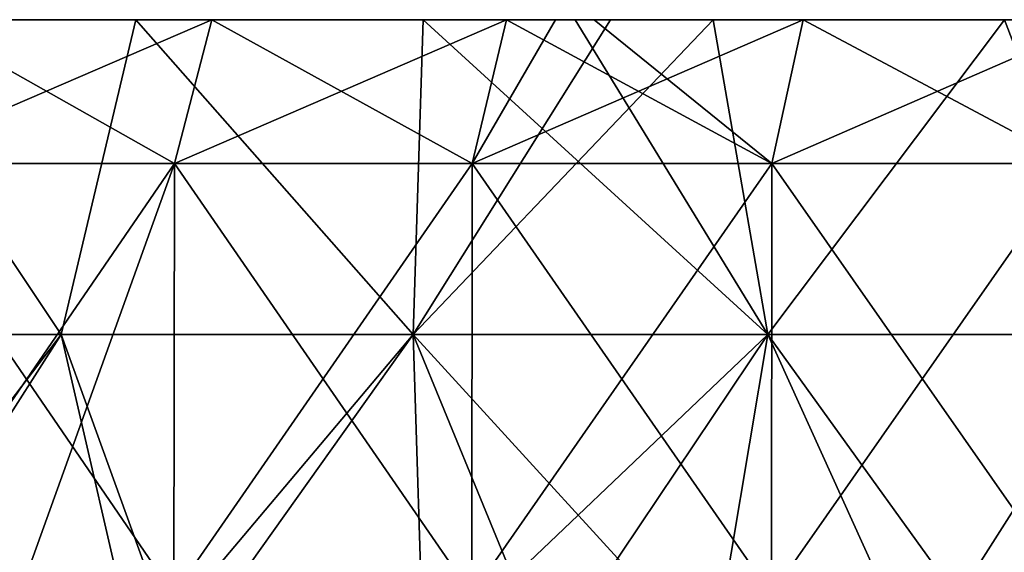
# Model space of a CAD drawing. Header units: inches. Extents: x -3.56 to 3.56, y -0.38 to 0.62.
# Tile 123 of 256: x -0.79 to -0.58, y 0.51 to 0.62. Entities that reach past the tile are written whole.
import ezdxf

# ---------------------------------------------------------------- set-up
doc = ezdxf.new("R2010")
doc.units = ezdxf.units.IN
doc.header["$LTSCALE"] = 65.185185
doc.header["$MEASUREMENT"] = 0
for name, color, linetype in [('16', 7, 'CONTINUOUS'), ('17', 7, 'CONTINUOUS'), ('3', 7, 'CONTINUOUS'), ('4', 7, 'CONTINUOUS'), ('5', 7, 'CONTINUOUS'), ('6', 7, 'CONTINUOUS'), ('7', 7, 'CONTINUOUS')]:
    doc.layers.add(name, color=color, linetype=linetype)

msp = doc.modelspace()

# ---------------------------------------------------------------- linework, layer by layer
at = {"layer": '16', "color": 13, "linetype": 'Continuous', "true_color": 0xd67263}
for points in [[(-0.81556, 0.625, -2.72429), (-0.7521, 0.625, -2.74249), (-0.82457, 0.59375, -2.75422), (-0.81556, 0.625, -2.72429)], [(-0.7521, 0.625, -2.74249), (-0.76025, 0.59375, -2.77266), (-0.82457, 0.59375, -2.75422), (-0.7521, 0.625, -2.74249)], [(-0.7521, 0.625, -2.74249), (-0.68808, 0.625, -2.75923), (-0.76025, 0.59375, -2.77266), (-0.7521, 0.625, -2.74249)], [(-0.68808, 0.625, -2.75923), (-0.69553, 0.59375, -2.7896), (-0.76025, 0.59375, -2.77266), (-0.68808, 0.625, -2.75923)], [(-0.68808, 0.625, -2.75923), (-0.67739, 0.625, -2.76187), (-0.69553, 0.59375, -2.7896), (-0.68808, 0.625, -2.75923)], [(-0.67739, 0.625, -2.76187), (-0.6236, 0.625, -2.7745), (-0.69553, 0.59375, -2.7896), (-0.67739, 0.625, -2.76187)], [(-0.6236, 0.625, -2.7745), (-0.63043, 0.59375, -2.80503), (-0.69553, 0.59375, -2.7896), (-0.6236, 0.625, -2.7745)], [(-0.6236, 0.625, -2.7745), (-0.55877, 0.625, -2.78829), (-0.63043, 0.59375, -2.80503), (-0.6236, 0.625, -2.7745)], [(-0.55877, 0.625, -2.78829), (-0.56499, 0.59375, -2.81894), (-0.63043, 0.59375, -2.80503), (-0.55877, 0.625, -2.78829)]]:
    msp.add_3dface(points, dxfattribs=at)
at = {"layer": '17', "color": 13, "linetype": 'Continuous', "true_color": 0xd67263}
for points in [[(-0.81556, 0.625, 2.72429), (-0.82457, 0.59375, 2.75422), (-0.76025, 0.59375, 2.77266), (-0.81556, 0.625, 2.72429)], [(-0.7521, 0.625, 2.74249), (-0.81556, 0.625, 2.72429), (-0.76025, 0.59375, 2.77266), (-0.7521, 0.625, 2.74249)], [(-0.7521, 0.625, 2.74249), (-0.76025, 0.59375, 2.77266), (-0.69553, 0.59375, 2.7896), (-0.7521, 0.625, 2.74249)], [(-0.68808, 0.625, 2.75923), (-0.7521, 0.625, 2.74249), (-0.69553, 0.59375, 2.7896), (-0.68808, 0.625, 2.75923)], [(-0.68808, 0.625, 2.75923), (-0.69553, 0.59375, 2.7896), (-0.63043, 0.59375, 2.80503), (-0.68808, 0.625, 2.75923)], [(-0.66905, 0.625, 2.7639), (-0.68808, 0.625, 2.75923), (-0.63043, 0.59375, 2.80503), (-0.66905, 0.625, 2.7639)], [(-0.6236, 0.625, 2.7745), (-0.66905, 0.625, 2.7639), (-0.63043, 0.59375, 2.80503), (-0.6236, 0.625, 2.7745)], [(-0.6236, 0.625, 2.7745), (-0.63043, 0.59375, 2.80503), (-0.56499, 0.59375, 2.81894), (-0.6236, 0.625, 2.7745)], [(-0.55877, 0.625, 2.78829), (-0.6236, 0.625, 2.7745), (-0.56499, 0.59375, 2.81894), (-0.55877, 0.625, 2.78829)]]:
    msp.add_3dface(points, dxfattribs=at)
at = {"layer": '3', "color": 13, "linetype": 'Continuous', "true_color": 0xd67263}
for points in [[(-0.86073, 0.55657, -2.54594), (-0.7849, 0.55657, -2.57033), (-0.83048, 0.625, -2.55596), (-0.86073, 0.55657, -2.54594)], [(-0.83048, 0.625, -2.55596), (-0.7849, 0.55657, -2.57033), (-0.76863, 0.625, -2.57523), (-0.83048, 0.625, -2.55596)], [(-0.7849, 0.55657, -2.57033), (-0.70839, 0.55657, -2.59246), (-0.76863, 0.625, -2.57523), (-0.7849, 0.55657, -2.57033)], [(-0.76863, 0.625, -2.57523), (-0.70839, 0.55657, -2.59246), (-0.70616, 0.625, -2.59304), (-0.76863, 0.625, -2.57523)], [(-0.70839, 0.55657, -2.59246), (-0.63126, 0.55657, -2.61231), (-0.70616, 0.625, -2.59304), (-0.70839, 0.55657, -2.59246)], [(-0.70616, 0.625, -2.59304), (-0.63126, 0.55657, -2.61231), (-0.67314, 0.625, -2.6018), (-0.70616, 0.625, -2.59304)], [(-0.67314, 0.625, -2.6018), (-0.63126, 0.55657, -2.61231), (-0.64318, 0.625, -2.60936), (-0.67314, 0.625, -2.6018)], [(-0.64318, 0.625, -2.60936), (-0.63126, 0.55657, -2.61231), (-0.57982, 0.625, -2.62417), (-0.64318, 0.625, -2.60936)], [(-0.63126, 0.55657, -2.61231), (-0.55357, 0.55657, -2.62987), (-0.57982, 0.625, -2.62417), (-0.63126, 0.55657, -2.61231)], [(-0.86073, 0.55657, -2.54594), (-0.83036, 0.48525, -2.55599), (-0.7849, 0.55657, -2.57033), (-0.86073, 0.55657, -2.54594)], [(-0.83036, 0.48525, -2.55599), (-0.76844, 0.48525, -2.5753), (-0.7849, 0.55657, -2.57033), (-0.83036, 0.48525, -2.55599)], [(-0.76844, 0.48525, -2.5753), (-0.75911, 0.48525, -2.57806), (-0.7849, 0.55657, -2.57033), (-0.76844, 0.48525, -2.5753)], [(-0.7849, 0.55657, -2.57033), (-0.75911, 0.48525, -2.57806), (-0.70839, 0.55657, -2.59246), (-0.7849, 0.55657, -2.57033)], [(-0.75911, 0.48525, -2.57806), (-0.70613, 0.48525, -2.59307), (-0.70839, 0.55657, -2.59246), (-0.75911, 0.48525, -2.57806)], [(-0.67906, 0.48525, -2.60028), (-0.64326, 0.48525, -2.60936), (-0.70839, 0.55657, -2.59246), (-0.67906, 0.48525, -2.60028)], [(-0.70839, 0.55657, -2.59246), (-0.64326, 0.48525, -2.60936), (-0.63126, 0.55657, -2.61231), (-0.70839, 0.55657, -2.59246)], [(-0.70613, 0.48525, -2.59307), (-0.67906, 0.48525, -2.60028), (-0.70839, 0.55657, -2.59246), (-0.70613, 0.48525, -2.59307)], [(-0.64326, 0.48525, -2.60936), (-0.59896, 0.48525, -2.61988), (-0.63126, 0.55657, -2.61231), (-0.64326, 0.48525, -2.60936)], [(-0.59896, 0.48525, -2.61988), (-0.57993, 0.48525, -2.62416), (-0.63126, 0.55657, -2.61231), (-0.59896, 0.48525, -2.61988)], [(-0.63126, 0.55657, -2.61231), (-0.57993, 0.48525, -2.62416), (-0.55357, 0.55657, -2.62987), (-0.63126, 0.55657, -2.61231)], [(-0.57993, 0.48525, -2.62416), (-0.51885, 0.48525, -2.63692), (-0.55357, 0.55657, -2.62987), (-0.57993, 0.48525, -2.62416)]]:
    msp.add_3dface(points, dxfattribs=at)
at = {"layer": '4', "color": 13, "linetype": 'Continuous', "true_color": 0xd67263}
for points in [[(-0.7849, 0.55657, 2.57033), (-0.86073, 0.55657, 2.54594), (-0.83048, 0.625, 2.55596), (-0.7849, 0.55657, 2.57033)], [(-0.76863, 0.625, 2.57523), (-0.7849, 0.55657, 2.57033), (-0.83048, 0.625, 2.55596), (-0.76863, 0.625, 2.57523)], [(-0.70839, 0.55657, 2.59246), (-0.7849, 0.55657, 2.57033), (-0.76863, 0.625, 2.57523), (-0.70839, 0.55657, 2.59246)], [(-0.70616, 0.625, 2.59304), (-0.70839, 0.55657, 2.59246), (-0.76863, 0.625, 2.57523), (-0.70616, 0.625, 2.59304)], [(-0.63126, 0.55657, 2.61231), (-0.70839, 0.55657, 2.59246), (-0.64318, 0.625, 2.60936), (-0.63126, 0.55657, 2.61231)], [(-0.64318, 0.625, 2.60936), (-0.70839, 0.55657, 2.59246), (-0.6655, 0.625, 2.60376), (-0.64318, 0.625, 2.60936)], [(-0.6655, 0.625, 2.60376), (-0.70839, 0.55657, 2.59246), (-0.70616, 0.625, 2.59304), (-0.6655, 0.625, 2.60376)], [(-0.57982, 0.625, 2.62417), (-0.63126, 0.55657, 2.61231), (-0.64318, 0.625, 2.60936), (-0.57982, 0.625, 2.62417)], [(-0.55357, 0.55657, 2.62987), (-0.63126, 0.55657, 2.61231), (-0.57982, 0.625, 2.62417), (-0.55357, 0.55657, 2.62987)], [(-0.7849, 0.55657, 2.57033), (-0.83918, 0.48525, 2.55311), (-0.86073, 0.55657, 2.54594), (-0.7849, 0.55657, 2.57033)], [(-0.83036, 0.48525, 2.55599), (-0.83918, 0.48525, 2.55311), (-0.7849, 0.55657, 2.57033), (-0.83036, 0.48525, 2.55599)], [(-0.76844, 0.48525, 2.5753), (-0.83036, 0.48525, 2.55599), (-0.7849, 0.55657, 2.57033), (-0.76844, 0.48525, 2.5753)], [(-0.70839, 0.55657, 2.59246), (-0.76844, 0.48525, 2.5753), (-0.7849, 0.55657, 2.57033), (-0.70839, 0.55657, 2.59246)], [(-0.75911, 0.48525, 2.57806), (-0.76844, 0.48525, 2.5753), (-0.70839, 0.55657, 2.59246), (-0.75911, 0.48525, 2.57806)], [(-0.70613, 0.48525, 2.59307), (-0.75911, 0.48525, 2.57806), (-0.70839, 0.55657, 2.59246), (-0.70613, 0.48525, 2.59307)], [(-0.63126, 0.55657, 2.61231), (-0.70613, 0.48525, 2.59307), (-0.70839, 0.55657, 2.59246), (-0.63126, 0.55657, 2.61231)], [(-0.67906, 0.48525, 2.60028), (-0.70613, 0.48525, 2.59307), (-0.63126, 0.55657, 2.61231), (-0.67906, 0.48525, 2.60028)], [(-0.64326, 0.48525, 2.60936), (-0.67906, 0.48525, 2.60028), (-0.63126, 0.55657, 2.61231), (-0.64326, 0.48525, 2.60936)], [(-0.59896, 0.48525, 2.61988), (-0.64326, 0.48525, 2.60936), (-0.63126, 0.55657, 2.61231), (-0.59896, 0.48525, 2.61988)], [(-0.55357, 0.55657, 2.62987), (-0.59896, 0.48525, 2.61988), (-0.63126, 0.55657, 2.61231), (-0.55357, 0.55657, 2.62987)], [(-0.57993, 0.48525, 2.62416), (-0.59896, 0.48525, 2.61988), (-0.55357, 0.55657, 2.62987), (-0.57993, 0.48525, 2.62416)], [(-0.51885, 0.48525, 2.63692), (-0.57993, 0.48525, 2.62416), (-0.55357, 0.55657, 2.62987), (-0.51885, 0.48525, 2.63692)]]:
    msp.add_3dface(points, dxfattribs=at)
at = {"layer": '5', "color": 13, "linetype": 'Continuous', "true_color": 0xd67263}
for points in [[(-0.8682, 0.625, -2.68169), (-0.83128, 0.625, -2.60161), (-0.791, 0.625, -2.68169), (-0.8682, 0.625, -2.68169)], [(-0.8682, 0.625, -2.68169), (-0.791, 0.625, -2.68169), (-0.85502, 0.625, -2.71216), (-0.8682, 0.625, -2.68169)], [(-0.85981, 0.625, 2.68367), (-0.81556, 0.625, 2.72429), (-0.77991, 0.625, 2.68367), (-0.85981, 0.625, 2.68367)], [(-0.85981, 0.625, 2.68367), (-0.77991, 0.625, 2.68367), (-0.82472, 0.625, 2.60359), (-0.85981, 0.625, 2.68367)], [(-0.85502, 0.625, -2.71216), (-0.791, 0.625, -2.68169), (-0.81556, 0.625, -2.72429), (-0.85502, 0.625, -2.71216)], [(-0.83048, 0.625, -2.55596), (-0.76863, 0.625, -2.57523), (-0.83128, 0.625, -2.60161), (-0.83048, 0.625, -2.55596)], [(-0.83128, 0.625, -2.60161), (-0.76863, 0.625, -2.57523), (-0.75218, 0.625, -2.60161), (-0.83128, 0.625, -2.60161)], [(-0.83128, 0.625, -2.60161), (-0.75218, 0.625, -2.60161), (-0.791, 0.625, -2.68169), (-0.83128, 0.625, -2.60161)], [(-0.76863, 0.625, 2.57523), (-0.83048, 0.625, 2.55596), (-0.82472, 0.625, 2.60359), (-0.76863, 0.625, 2.57523)], [(-0.76863, 0.625, 2.57523), (-0.82472, 0.625, 2.60359), (-0.74508, 0.625, 2.60359), (-0.76863, 0.625, 2.57523)], [(-0.82472, 0.625, 2.60359), (-0.77991, 0.625, 2.68367), (-0.74508, 0.625, 2.60359), (-0.82472, 0.625, 2.60359)], [(-0.81556, 0.625, 2.72429), (-0.7521, 0.625, 2.74249), (-0.77991, 0.625, 2.68367), (-0.81556, 0.625, 2.72429)], [(-0.81556, 0.625, -2.72429), (-0.791, 0.625, -2.68169), (-0.7521, 0.625, -2.74249), (-0.81556, 0.625, -2.72429)], [(-0.791, 0.625, -2.68169), (-0.75218, 0.625, -2.60161), (-0.7138, 0.625, -2.68169), (-0.791, 0.625, -2.68169)], [(-0.791, 0.625, -2.68169), (-0.7138, 0.625, -2.68169), (-0.7521, 0.625, -2.74249), (-0.791, 0.625, -2.68169)], [(-0.77991, 0.625, 2.68367), (-0.7521, 0.625, 2.74249), (-0.70002, 0.625, 2.68367), (-0.77991, 0.625, 2.68367)], [(-0.77991, 0.625, 2.68367), (-0.70002, 0.625, 2.68367), (-0.74508, 0.625, 2.60359), (-0.77991, 0.625, 2.68367)], [(-0.76863, 0.625, -2.57523), (-0.70616, 0.625, -2.59304), (-0.75218, 0.625, -2.60161), (-0.76863, 0.625, -2.57523)], [(-0.70616, 0.625, 2.59304), (-0.76863, 0.625, 2.57523), (-0.74508, 0.625, 2.60359), (-0.70616, 0.625, 2.59304)], [(-0.70616, 0.625, -2.59304), (-0.67314, 0.625, -2.6018), (-0.75218, 0.625, -2.60161), (-0.70616, 0.625, -2.59304)], [(-0.75218, 0.625, -2.60161), (-0.67314, 0.625, -2.6018), (-0.7138, 0.625, -2.68169), (-0.75218, 0.625, -2.60161)], [(-0.7521, 0.625, 2.74249), (-0.68808, 0.625, 2.75923), (-0.70002, 0.625, 2.68367), (-0.7521, 0.625, 2.74249)], [(-0.7521, 0.625, -2.74249), (-0.7138, 0.625, -2.68169), (-0.68808, 0.625, -2.75923), (-0.7521, 0.625, -2.74249)], [(-0.6655, 0.625, 2.60376), (-0.70616, 0.625, 2.59304), (-0.74508, 0.625, 2.60359), (-0.6655, 0.625, 2.60376)], [(-0.70002, 0.625, 2.68367), (-0.6655, 0.625, 2.60376), (-0.74508, 0.625, 2.60359), (-0.70002, 0.625, 2.68367)], [(-0.67314, 0.625, -2.6018), (-0.64318, 0.625, -2.60936), (-0.7138, 0.625, -2.68169), (-0.67314, 0.625, -2.6018)], [(-0.7138, 0.625, -2.68169), (-0.64318, 0.625, -2.60936), (-0.63661, 0.625, -2.68169), (-0.7138, 0.625, -2.68169)], [(-0.7138, 0.625, -2.68169), (-0.63661, 0.625, -2.68169), (-0.68808, 0.625, -2.75923), (-0.7138, 0.625, -2.68169)], [(-0.6655, 0.625, 2.60376), (-0.70002, 0.625, 2.68367), (-0.62013, 0.625, 2.68367), (-0.6655, 0.625, 2.60376)], [(-0.68808, 0.625, 2.75923), (-0.66905, 0.625, 2.7639), (-0.70002, 0.625, 2.68367), (-0.68808, 0.625, 2.75923)], [(-0.70002, 0.625, 2.68367), (-0.66905, 0.625, 2.7639), (-0.62013, 0.625, 2.68367), (-0.70002, 0.625, 2.68367)], [(-0.68808, 0.625, -2.75923), (-0.63661, 0.625, -2.68169), (-0.67739, 0.625, -2.76187), (-0.68808, 0.625, -2.75923)], [(-0.67739, 0.625, -2.76187), (-0.63661, 0.625, -2.68169), (-0.59767, 0.625, -2.76177), (-0.67739, 0.625, -2.76187)], [(-0.67739, 0.625, -2.76187), (-0.59767, 0.625, -2.76177), (-0.6236, 0.625, -2.7745), (-0.67739, 0.625, -2.76187)], [(-0.66905, 0.625, 2.7639), (-0.5903, 0.625, 2.76375), (-0.62013, 0.625, 2.68367), (-0.66905, 0.625, 2.7639)], [(-0.5903, 0.625, 2.76375), (-0.66905, 0.625, 2.7639), (-0.6236, 0.625, 2.7745), (-0.5903, 0.625, 2.76375)], [(-0.64318, 0.625, 2.60936), (-0.6655, 0.625, 2.60376), (-0.62013, 0.625, 2.68367), (-0.64318, 0.625, 2.60936)], [(-0.64318, 0.625, -2.60936), (-0.57982, 0.625, -2.62417), (-0.63661, 0.625, -2.68169), (-0.64318, 0.625, -2.60936)], [(-0.57982, 0.625, 2.62417), (-0.64318, 0.625, 2.60936), (-0.62013, 0.625, 2.68367), (-0.57982, 0.625, 2.62417)], [(-0.63661, 0.625, -2.68169), (-0.57982, 0.625, -2.62417), (-0.55941, 0.625, -2.68169), (-0.63661, 0.625, -2.68169)], [(-0.63661, 0.625, -2.68169), (-0.55941, 0.625, -2.68169), (-0.59767, 0.625, -2.76177), (-0.63661, 0.625, -2.68169)], [(-0.5903, 0.625, 2.76375), (-0.6236, 0.625, 2.7745), (-0.55877, 0.625, 2.78829), (-0.5903, 0.625, 2.76375)], [(-0.6236, 0.625, -2.7745), (-0.59767, 0.625, -2.76177), (-0.55877, 0.625, -2.78829), (-0.6236, 0.625, -2.7745)], [(-0.57982, 0.625, 2.62417), (-0.62013, 0.625, 2.68367), (-0.54023, 0.625, 2.68367), (-0.57982, 0.625, 2.62417)], [(-0.62013, 0.625, 2.68367), (-0.5903, 0.625, 2.76375), (-0.54023, 0.625, 2.68367), (-0.62013, 0.625, 2.68367)], [(-0.59767, 0.625, -2.76177), (-0.55941, 0.625, -2.68169), (-0.51798, 0.625, -2.76177), (-0.59767, 0.625, -2.76177)], [(-0.59767, 0.625, -2.76177), (-0.51798, 0.625, -2.76177), (-0.55877, 0.625, -2.78829), (-0.59767, 0.625, -2.76177)], [(-0.5903, 0.625, 2.76375), (-0.51159, 0.625, 2.76375), (-0.54023, 0.625, 2.68367), (-0.5903, 0.625, 2.76375)], [(-0.51159, 0.625, 2.76375), (-0.5903, 0.625, 2.76375), (-0.55877, 0.625, 2.78829), (-0.51159, 0.625, 2.76375)]]:
    msp.add_3dface(points, dxfattribs=at)
at = {"layer": '6', "color": 13, "linetype": 'Continuous', "true_color": 0xd67263}
for points in [[(-0.76025, 0.59375, -2.77266), (-0.82452, 0.5, -2.75423), (-0.82457, 0.59375, -2.75422), (-0.76025, 0.59375, -2.77266)], [(-0.7939, 0.5, -2.76321), (-0.82452, 0.5, -2.75423), (-0.76025, 0.59375, -2.77266), (-0.7939, 0.5, -2.76321)], [(-0.76036, 0.5, -2.77263), (-0.7939, 0.5, -2.76321), (-0.76025, 0.59375, -2.77266), (-0.76036, 0.5, -2.77263)], [(-0.69564, 0.5, -2.78955), (-0.76036, 0.5, -2.77263), (-0.69553, 0.59375, -2.7896), (-0.69564, 0.5, -2.78955)], [(-0.69553, 0.59375, -2.7896), (-0.76036, 0.5, -2.77263), (-0.76025, 0.59375, -2.77266), (-0.69553, 0.59375, -2.7896)], [(-0.63045, 0.5, -2.80499), (-0.69564, 0.5, -2.78955), (-0.63043, 0.59375, -2.80503), (-0.63045, 0.5, -2.80499)], [(-0.63043, 0.59375, -2.80503), (-0.69564, 0.5, -2.78955), (-0.69553, 0.59375, -2.7896), (-0.63043, 0.59375, -2.80503)], [(-0.56491, 0.5, -2.81893), (-0.63045, 0.5, -2.80499), (-0.56499, 0.59375, -2.81894), (-0.56491, 0.5, -2.81893)], [(-0.56499, 0.59375, -2.81894), (-0.63045, 0.5, -2.80499), (-0.63043, 0.59375, -2.80503), (-0.56499, 0.59375, -2.81894)]]:
    msp.add_3dface(points, dxfattribs=at)
at = {"layer": '7', "color": 13, "linetype": 'Continuous', "true_color": 0xd67263}
for points in [[(-0.79578, 0.5, 2.76267), (-0.76036, 0.5, 2.77263), (-0.82457, 0.59375, 2.75422), (-0.79578, 0.5, 2.76267)], [(-0.82457, 0.59375, 2.75422), (-0.76036, 0.5, 2.77263), (-0.76025, 0.59375, 2.77266), (-0.82457, 0.59375, 2.75422)], [(-0.76036, 0.5, 2.77263), (-0.69564, 0.5, 2.78955), (-0.76025, 0.59375, 2.77266), (-0.76036, 0.5, 2.77263)], [(-0.76025, 0.59375, 2.77266), (-0.69564, 0.5, 2.78955), (-0.69553, 0.59375, 2.7896), (-0.76025, 0.59375, 2.77266)], [(-0.69564, 0.5, 2.78955), (-0.63045, 0.5, 2.80499), (-0.69553, 0.59375, 2.7896), (-0.69564, 0.5, 2.78955)], [(-0.69553, 0.59375, 2.7896), (-0.63045, 0.5, 2.80499), (-0.63043, 0.59375, 2.80503), (-0.69553, 0.59375, 2.7896)], [(-0.63045, 0.5, 2.80499), (-0.56491, 0.5, 2.81893), (-0.63043, 0.59375, 2.80503), (-0.63045, 0.5, 2.80499)], [(-0.63043, 0.59375, 2.80503), (-0.56491, 0.5, 2.81893), (-0.56499, 0.59375, 2.81894), (-0.63043, 0.59375, 2.80503)]]:
    msp.add_3dface(points, dxfattribs=at)

doc.saveas('drawing.dxf')
